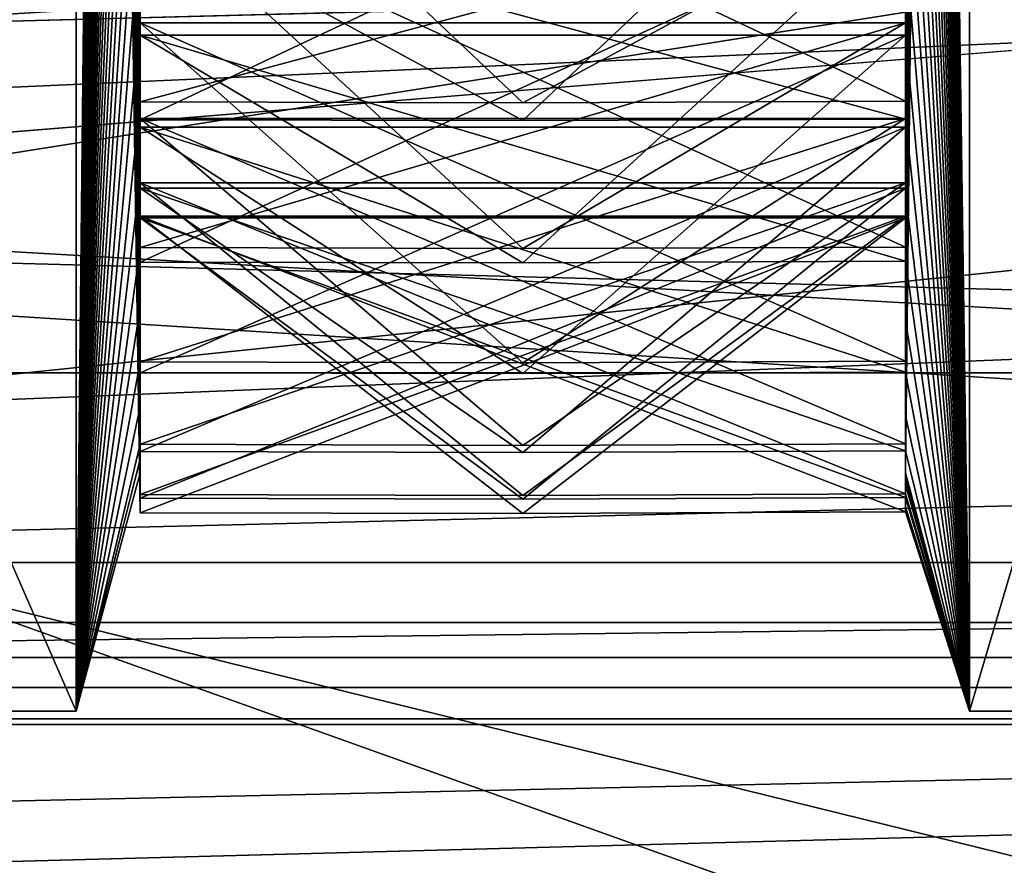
# Model space of a CAD drawing. Header units: millimetres. Extents: x -15 to 196, y -14 to 691.
# Tile 78 of 256: x 11.257 to 12.286, y 6.683 to 7.567. Entities that reach past the tile are written whole.
import ezdxf

# ---------------------------------------------------------------- set-up
doc = ezdxf.new("R2010")
doc.units = ezdxf.units.MM
doc.header["$LTSCALE"] = 41.718519
for name, color, linetype in [('1109', 7, 'CONTINUOUS'), ('1110', 7, 'CONTINUOUS'), ('1118', 7, 'CONTINUOUS'), ('1139', 7, 'CONTINUOUS'), ('1140', 7, 'CONTINUOUS'), ('1168', 7, 'CONTINUOUS'), ('1169', 7, 'CONTINUOUS'), ('1171', 7, 'CONTINUOUS'), ('133', 7, 'CONTINUOUS'), ('159', 7, 'CONTINUOUS'), ('1636', 7, 'CONTINUOUS'), ('1640', 7, 'CONTINUOUS'), ('210', 7, 'CONTINUOUS'), ('2279', 7, 'CONTINUOUS'), ('2280', 7, 'CONTINUOUS'), ('2600', 7, 'CONTINUOUS'), ('2601', 7, 'CONTINUOUS'), ('2602', 7, 'CONTINUOUS'), ('2603', 7, 'CONTINUOUS'), ('2761', 7, 'CONTINUOUS'), ('2762', 7, 'CONTINUOUS'), ('2763', 7, 'CONTINUOUS'), ('2764', 7, 'CONTINUOUS'), ('2765', 7, 'CONTINUOUS'), ('2766', 7, 'CONTINUOUS'), ('2767', 7, 'CONTINUOUS'), ('2768', 7, 'CONTINUOUS'), ('2769', 7, 'CONTINUOUS'), ('2770', 7, 'CONTINUOUS'), ('2771', 7, 'CONTINUOUS'), ('2772', 7, 'CONTINUOUS'), ('2773', 7, 'CONTINUOUS'), ('2774', 7, 'CONTINUOUS'), ('2775', 7, 'CONTINUOUS'), ('2776', 7, 'CONTINUOUS'), ('2777', 7, 'CONTINUOUS'), ('2778', 7, 'CONTINUOUS'), ('2779', 7, 'CONTINUOUS'), ('2780', 7, 'CONTINUOUS'), ('2781', 7, 'CONTINUOUS'), ('2782', 7, 'CONTINUOUS'), ('2783', 7, 'CONTINUOUS'), ('2784', 7, 'CONTINUOUS'), ('2785', 7, 'CONTINUOUS'), ('2786', 7, 'CONTINUOUS'), ('2787', 7, 'CONTINUOUS'), ('2788', 7, 'CONTINUOUS'), ('2789', 7, 'CONTINUOUS'), ('2790', 7, 'CONTINUOUS'), ('2791', 7, 'CONTINUOUS'), ('2792', 7, 'CONTINUOUS'), ('2793', 7, 'CONTINUOUS'), ('2794', 7, 'CONTINUOUS'), ('2942', 7, 'CONTINUOUS'), ('2994', 7, 'CONTINUOUS'), ('2995', 7, 'CONTINUOUS'), ('2996', 7, 'CONTINUOUS'), ('2997', 7, 'CONTINUOUS'), ('2998', 7, 'CONTINUOUS'), ('2999', 7, 'CONTINUOUS'), ('3000', 7, 'CONTINUOUS'), ('3001', 7, 'CONTINUOUS'), ('3002', 7, 'CONTINUOUS'), ('3003', 7, 'CONTINUOUS'), ('3004', 7, 'CONTINUOUS'), ('3005', 7, 'CONTINUOUS'), ('3006', 7, 'CONTINUOUS'), ('621', 7, 'CONTINUOUS'), ('645', 7, 'CONTINUOUS'), ('830', 7, 'CONTINUOUS'), ('836', 7, 'CONTINUOUS'), ('839', 7, 'CONTINUOUS'), ('856', 7, 'CONTINUOUS'), ('964', 7, 'CONTINUOUS'), ('998', 7, 'CONTINUOUS')]:
    doc.layers.add(name, color=color, linetype=linetype)

msp = doc.modelspace()

# ---------------------------------------------------------------- linework, layer by layer
at = {"layer": '1109', "linetype": 'Continuous'}
for points in [[(4.5, 7, -207.5), (4.5, 7, -205.9098), (18, 7, -205.9098), (4.5, 7, -207.5)], [(4.5, 7, -207.5), (18, 7, -205.9098), (18, 7, -207.5), (4.5, 7, -207.5)]]:
    msp.add_3dface(points, dxfattribs=at)
at = {"layer": '1110', "linetype": 'Continuous'}
for points in [[(4.5, 7, -205.9098), (4.5, 6.8363, -205.3615), (18, 7, -205.9098), (4.5, 7, -205.9098)], [(4.5, 6.8363, -205.3615), (18, 6.8363, -205.3615), (18, 7, -205.9098), (4.5, 6.8363, -205.3615)], [(4.5, 6.8363, -205.3615), (4.5, 6.3987, -204.9928), (18, 6.8363, -205.3615), (4.5, 6.8363, -205.3615)], [(4.5, 6.3987, -204.9928), (18, 6.3987, -204.9928), (18, 6.8363, -205.3615), (4.5, 6.3987, -204.9928)]]:
    msp.add_3dface(points, dxfattribs=at)
at = {"layer": '1118', "linetype": 'Continuous'}
for points in [[(4.5, 5.8276, -183.8187), (4.5, 9.6229, -174.656), (18, 9.6229, -174.656), (4.5, 5.8276, -183.8187)], [(4.5, 5.8276, -183.8187), (18, 9.6229, -174.656), (18, 5.8276, -183.8187), (4.5, 5.8276, -183.8187)]]:
    msp.add_3dface(points, dxfattribs=at)
at = {"layer": '1139', "linetype": 'Continuous'}
for points in [[(18, 4.5104, -167.615), (18, 6.8691, -154.2384), (4.5, 4.5104, -167.615), (18, 4.5104, -167.615)], [(4.5, 4.5104, -167.615), (18, 6.8691, -154.2384), (4.5, 6.8691, -154.2384), (4.5, 4.5104, -167.615)]]:
    msp.add_3dface(points, dxfattribs=at)
at = {"layer": '1140', "linetype": 'Continuous'}
for points in [[(18, 7.1981, -153.722), (18, 7.7959, -153.5894), (4.5, 7.1981, -153.722), (18, 7.1981, -153.722)], [(18, 7.7959, -153.5894), (4.5, 7.7959, -153.5894), (4.5, 7.1981, -153.722), (18, 7.7959, -153.5894)], [(18, 6.8691, -154.2384), (18, 7.1981, -153.722), (4.5, 6.8691, -154.2384), (18, 6.8691, -154.2384)], [(18, 7.1981, -153.722), (4.5, 7.1981, -153.722), (4.5, 6.8691, -154.2384), (18, 7.1981, -153.722)]]:
    msp.add_3dface(points, dxfattribs=at)
at = {"layer": '1168', "linetype": 'Continuous'}
for points in [[(4.5, 6.495, -167.8776), (4.5, 7.8991, -159.9144), (18, 7.8991, -159.9144), (4.5, 6.495, -167.8776)], [(4.5, 6.495, -167.8776), (18, 7.8991, -159.9144), (18, 6.495, -167.8776), (4.5, 6.495, -167.8776)]]:
    msp.add_3dface(points, dxfattribs=at)
at = {"layer": '1169', "linetype": 'Continuous'}
for points in [[(18, 6.9004, -168.2088), (4.5, 6.9004, -168.2088), (4.5, 6.6006, -168.162), (18, 6.9004, -168.2088)], [(18, 6.9004, -168.2088), (4.5, 6.6006, -168.162), (18, 6.6006, -168.162), (18, 6.9004, -168.2088)]]:
    msp.add_3dface(points, dxfattribs=at)
at = {"layer": '1171', "linetype": 'Continuous'}
for points in [[(-0.5, 8, -172.35), (-0.5, 6.8308, -171.6748), (18, 8, -172.35), (-0.5, 8, -172.35)], [(18, 8, -172.35), (-0.5, 6.8308, -171.6748), (18, 6.8305, -171.6744), (18, 8, -172.35)], [(-0.5, 6.8305, -170.3256), (-0.5, 8, -169.65), (18, 6.8308, -170.3252), (-0.5, 6.8305, -170.3256)], [(-0.5, 8, -169.65), (18, 8, -169.65), (18, 6.8308, -170.3252), (-0.5, 8, -169.65)], [(-0.5, 6.8308, -171.6748), (-0.5, 6.8305, -170.3256), (18, 6.8305, -171.6744), (-0.5, 6.8308, -171.6748)], [(18, 6.8305, -171.6744), (-0.5, 6.8305, -170.3256), (18, 6.8308, -170.3252), (18, 6.8305, -171.6744)]]:
    msp.add_3dface(points, dxfattribs=at)
at = {"layer": '133', "linetype": 'Continuous'}
for points in [[(23, 10.5355, -26.4645), (-10.5, 10.8854, -26.853), (-10.5, 7, -25), (23, 10.5355, -26.4645)], [(23, 7, -25), (23, 10.5355, -26.4645), (-10.5, 7, -25), (23, 7, -25)], [(23, 4.7919, -25.514), (23, 7, -25), (-10.5, 4.7919, -25.514), (23, 4.7919, -25.514)], [(23, 7, -25), (-10.5, 7, -25), (-10.5, 4.7919, -25.514), (23, 7, -25)]]:
    msp.add_3dface(points, dxfattribs=at)
at = {"layer": '159', "linetype": 'Continuous'}
for points in [[(-10.1921, 16.2828, -210.7513), (18.3006, 16.2828, -210.0052), (-10.1921, -2.5, -210.7513), (-10.1921, 16.2828, -210.7513)], [(18.3006, 16.2828, -210.0052), (18.3006, -2.5, -210.0052), (-10.1921, -2.5, -210.7513), (18.3006, 16.2828, -210.0052)]]:
    msp.add_3dface(points, dxfattribs=at)
at = {"layer": '1636', "linetype": 'Continuous'}
for points in [[(23, 7.8785, -26.871), (23, 7, -26.75), (-10, 7.8785, -26.871), (23, 7.8785, -26.871)], [(-10, 7.8785, -26.871), (23, 7, -26.75), (-10, 7, -26.75), (-10, 7.8785, -26.871)], [(23, 7, -26.75), (23, 6.1213, -26.8711), (-10, 7, -26.75), (23, 7, -26.75)], [(-10, 7, -26.75), (23, 6.1213, -26.8711), (-10, 6.1213, -26.8711), (-10, 7, -26.75)]]:
    msp.add_3dface(points, dxfattribs=at)
at = {"layer": '1640', "linetype": 'Continuous'}
for points in [[(23, 7, -33.25), (23, 7.8787, -33.1289), (-10, 7, -33.25), (23, 7, -33.25)], [(-10, 7, -33.25), (23, 7.8787, -33.1289), (-10, 7.8787, -33.1289), (-10, 7, -33.25)], [(23, 6.1215, -33.129), (23, 7, -33.25), (-10, 6.1215, -33.129), (23, 6.1215, -33.129)], [(-10, 6.1215, -33.129), (23, 7, -33.25), (-10, 7, -33.25), (-10, 6.1215, -33.129)]]:
    msp.add_3dface(points, dxfattribs=at)
at = {"layer": '210', "linetype": 'Continuous'}
for points in [[(14.25, 14, -2.5), (14.25, 5.8649, -5.8717), (-8.5, 14, -2.5), (14.25, 14, -2.5)], [(14.25, 5.8649, -5.8717), (-8.5, 5.8717, -5.8649), (-8.5, 14, -2.5), (14.25, 5.8649, -5.8717)]]:
    msp.add_3dface(points, dxfattribs=at)
at = {"layer": '2279', "color": 2, "linetype": 'Continuous'}
for points in [[(9.284, 6.8446, -63.2039), (9.284, 11.4934, -73.1733), (11.316, 6.8446, -63.2039), (9.284, 6.8446, -63.2039)], [(11.316, 6.8446, -63.2039), (9.284, 11.4934, -73.1733), (11.316, 11.4934, -73.1733), (11.316, 6.8446, -63.2039)]]:
    msp.add_3dface(points, dxfattribs=at)
at = {"layer": '2280', "color": 2, "linetype": 'Continuous'}
for points in [[(9.284, 6.8446, -63.2039), (11.316, 6.8446, -63.2039), (11.316, 13.1539, -54.1933), (9.284, 6.8446, -63.2039)], [(9.284, 6.8446, -63.2039), (11.316, 13.1539, -54.1933), (9.284, 13.1539, -54.1933), (9.284, 6.8446, -63.2039)]]:
    msp.add_3dface(points, dxfattribs=at)
at = {"layer": '2600', "color": 2, "linetype": 'Continuous'}
for points in [[(12.25, 6.8446, -63.2039), (13.4, 10.7321, -55.7362), (12.25, 13.1539, -54.1933), (12.25, 6.8446, -63.2039)], [(13.4, 6.8446, -63.2039), (13.4, 10.7321, -55.7362), (12.25, 6.8446, -63.2039), (13.4, 6.8446, -63.2039)]]:
    msp.add_3dface(points, dxfattribs=at)
at = {"layer": '2601', "color": 2, "linetype": 'Continuous'}
for points in [[(12.25, 6.8446, -63.2039), (12.25, 13.1539, -54.1933), (12.183, 7.0936, -63.2257), (12.25, 6.8446, -63.2039)], [(12.183, 7.0936, -63.2257), (12.25, 13.1539, -54.1933), (12.183, 7.1078, -63.0756), (12.183, 7.0936, -63.2257)], [(12.183, 7.1078, -63.0756), (12.25, 13.1539, -54.1933), (12.183, 7.1241, -62.9258), (12.183, 7.1078, -63.0756)], [(12.183, 7.1241, -62.9258), (12.25, 13.1539, -54.1933), (12.183, 7.1631, -62.6259), (12.183, 7.1241, -62.9258)], [(12.183, 7.1631, -62.6259), (12.25, 13.1539, -54.1933), (12.183, 7.2103, -62.3289), (12.183, 7.1631, -62.6259)], [(12.183, 7.2103, -62.3289), (12.25, 13.1539, -54.1933), (12.183, 7.266, -62.0318), (12.183, 7.2103, -62.3289)], [(12.183, 7.266, -62.0318), (12.25, 13.1539, -54.1933), (12.183, 7.3297, -61.7379), (12.183, 7.266, -62.0318)], [(12.183, 7.3297, -61.7379), (12.25, 13.1539, -54.1933), (12.183, 7.4021, -61.4443), (12.183, 7.3297, -61.7379)], [(12.183, 7.4021, -61.4443), (12.25, 13.1539, -54.1933), (12.183, 7.4822, -61.1545), (12.183, 7.4021, -61.4443)], [(12.183, 7.4822, -61.1545), (12.25, 13.1539, -54.1933), (12.183, 7.5709, -60.8654), (12.183, 7.4822, -61.1545)]]:
    msp.add_3dface(points, dxfattribs=at)
at = {"layer": '2602', "color": 2, "linetype": 'Continuous'}
for points in [[(12.25, 11.4934, -73.1733), (12.25, 6.8446, -63.2039), (12.183, 11.5547, -72.9105), (12.25, 11.4934, -73.1733)], [(12.183, 11.5547, -72.9105), (12.25, 6.8446, -63.2039), (12.183, 11.3112, -72.7313), (12.183, 11.5547, -72.9105)], [(12.183, 11.3112, -72.7313), (12.25, 6.8446, -63.2039), (12.183, 11.0741, -72.5464), (12.183, 11.3112, -72.7313)], [(12.183, 11.0741, -72.5464), (12.25, 6.8446, -63.2039), (12.183, 10.8409, -72.3539), (12.183, 11.0741, -72.5464)], [(12.183, 10.8409, -72.3539), (12.25, 6.8446, -63.2039), (12.183, 10.6146, -72.156), (12.183, 10.8409, -72.3539)], [(12.183, 10.6146, -72.156), (12.25, 6.8446, -63.2039), (12.183, 10.3926, -71.9506), (12.183, 10.6146, -72.156)], [(12.183, 10.3926, -71.9506), (12.25, 6.8446, -63.2039), (12.183, 10.1777, -71.7403), (12.183, 10.3926, -71.9506)], [(12.183, 10.1777, -71.7403), (12.25, 6.8446, -63.2039), (12.183, 9.9676, -71.5229), (12.183, 10.1777, -71.7403)], [(12.183, 9.9676, -71.5229), (12.25, 6.8446, -63.2039), (12.183, 9.7648, -71.3009), (12.183, 9.9676, -71.5229)], [(12.183, 9.7648, -71.3009), (12.25, 6.8446, -63.2039), (12.183, 9.5672, -71.072), (12.183, 9.7648, -71.3009)], [(12.183, 9.5672, -71.072), (12.25, 6.8446, -63.2039), (12.183, 9.3772, -70.839), (12.183, 9.5672, -71.072)], [(12.183, 9.3772, -70.839), (12.25, 6.8446, -63.2039), (12.183, 9.1928, -70.5993), (12.183, 9.3772, -70.839)], [(12.183, 9.1928, -70.5993), (12.25, 6.8446, -63.2039), (12.183, 9.0161, -70.356), (12.183, 9.1928, -70.5993)], [(12.183, 9.0161, -70.356), (12.25, 6.8446, -63.2039), (12.183, 8.8455, -70.1066), (12.183, 9.0161, -70.356)], [(12.183, 8.8455, -70.1066), (12.25, 6.8446, -63.2039), (12.183, 8.6828, -69.8538), (12.183, 8.8455, -70.1066)], [(12.183, 8.6828, -69.8538), (12.25, 6.8446, -63.2039), (12.183, 8.5262, -69.5948), (12.183, 8.6828, -69.8538)], [(12.183, 8.5262, -69.5948), (12.25, 6.8446, -63.2039), (12.183, 8.3779, -69.3333), (12.183, 8.5262, -69.5948)], [(12.183, 8.3779, -69.3333), (12.25, 6.8446, -63.2039), (12.183, 8.2362, -69.0662), (12.183, 8.3779, -69.3333)], [(12.183, 8.2362, -69.0662), (12.25, 6.8446, -63.2039), (12.183, 8.1028, -68.7967), (12.183, 8.2362, -69.0662)], [(12.183, 8.1028, -68.7967), (12.25, 6.8446, -63.2039), (12.183, 7.9763, -68.5221), (12.183, 8.1028, -68.7967)], [(12.183, 7.9763, -68.5221), (12.25, 6.8446, -63.2039), (12.183, 7.8582, -68.2455), (12.183, 7.9763, -68.5221)], [(12.183, 7.8582, -68.2455), (12.25, 6.8446, -63.2039), (12.183, 7.7474, -67.9642), (12.183, 7.8582, -68.2455)], [(12.183, 7.7474, -67.9642), (12.25, 6.8446, -63.2039), (12.183, 7.645, -67.6815), (12.183, 7.7474, -67.9642)], [(12.183, 7.645, -67.6815), (12.25, 6.8446, -63.2039), (12.183, 7.55, -67.3944), (12.183, 7.645, -67.6815)], [(12.183, 7.55, -67.3944), (12.25, 6.8446, -63.2039), (12.183, 7.4636, -67.1064), (12.183, 7.55, -67.3944)], [(12.183, 7.4636, -67.1064), (12.25, 6.8446, -63.2039), (12.183, 7.3849, -66.8145), (12.183, 7.4636, -67.1064)], [(12.183, 7.3849, -66.8145), (12.25, 6.8446, -63.2039), (12.183, 7.3148, -66.5221), (12.183, 7.3849, -66.8145)], [(12.183, 7.3148, -66.5221), (12.25, 6.8446, -63.2039), (12.183, 7.2526, -66.2262), (12.183, 7.3148, -66.5221)], [(12.183, 7.2526, -66.2262), (12.25, 6.8446, -63.2039), (12.183, 7.199, -65.9303), (12.183, 7.2526, -66.2262)], [(12.183, 7.199, -65.9303), (12.25, 6.8446, -63.2039), (12.183, 7.1535, -65.6314), (12.183, 7.199, -65.9303)], [(12.183, 7.1535, -65.6314), (12.25, 6.8446, -63.2039), (12.183, 7.1166, -65.333), (12.183, 7.1535, -65.6314)], [(12.183, 7.1166, -65.333), (12.25, 6.8446, -63.2039), (12.183, 7.0879, -65.032), (12.183, 7.1166, -65.333)], [(12.25, 6.8446, -63.2039), (12.183, 7.0936, -63.2257), (12.183, 7.0816, -63.3752), (12.25, 6.8446, -63.2039)], [(12.183, 7.0879, -65.032), (12.25, 6.8446, -63.2039), (12.183, 7.0678, -64.732), (12.183, 7.0879, -65.032)], [(12.183, 7.0716, -63.5265), (12.25, 6.8446, -63.2039), (12.183, 7.0816, -63.3752), (12.183, 7.0716, -63.5265)], [(12.183, 7.058, -63.8268), (12.25, 6.8446, -63.2039), (12.183, 7.0716, -63.5265), (12.183, 7.058, -63.8268)], [(12.183, 7.0678, -64.732), (12.25, 6.8446, -63.2039), (12.183, 7.056, -64.4298), (12.183, 7.0678, -64.732)], [(12.183, 7.0528, -64.1292), (12.25, 6.8446, -63.2039), (12.183, 7.058, -63.8268), (12.183, 7.0528, -64.1292)], [(12.183, 7.056, -64.4298), (12.25, 6.8446, -63.2039), (12.183, 7.0528, -64.1292), (12.183, 7.056, -64.4298)]]:
    msp.add_3dface(points, dxfattribs=at)
at = {"layer": '2603', "color": 2, "linetype": 'Continuous'}
for points in [[(13.4, 9.3762, -71.2333), (13.4, 6.8446, -63.2039), (12.25, 11.4934, -73.1733), (13.4, 9.3762, -71.2333)], [(13.4, 6.8446, -63.2039), (12.25, 6.8446, -63.2039), (12.25, 11.4934, -73.1733), (13.4, 6.8446, -63.2039)]]:
    msp.add_3dface(points, dxfattribs=at)
at = {"layer": '2761', "color": 21, "linetype": 'Continuous', "true_color": 0xf0a06e}
msp.add_3dface([(12.183, 7.4822, -61.1545), (12.183, 7.5709, -60.8654), (12.183, 7.8602, -60.9595), (12.183, 7.4822, -61.1545)], dxfattribs=at)
at = {"layer": '2762', "color": 21, "linetype": 'Continuous', "true_color": 0xf0a06e}
for points in [[(12.183, 7.4822, -61.1545), (12.183, 7.8602, -60.9595), (11.383, 7.8602, -60.9595), (12.183, 7.4822, -61.1545)], [(12.183, 7.4822, -61.1545), (11.383, 7.8602, -60.9595), (11.783, 7.4806, -61.1539), (12.183, 7.4822, -61.1545)], [(11.783, 7.4806, -61.1539), (11.383, 7.8602, -60.9595), (11.383, 7.4817, -61.1535), (11.783, 7.4806, -61.1539)]]:
    msp.add_3dface(points, dxfattribs=at)
at = {"layer": '2763', "color": 21, "linetype": 'Continuous', "true_color": 0xf0a06e}
for points in [[(11.783, 7.4806, -61.1539), (11.383, 7.4817, -61.1535), (12.183, 7.6962, -61.522), (11.783, 7.4806, -61.1539)], [(12.183, 7.6962, -61.522), (11.383, 7.4817, -61.1535), (11.383, 7.6962, -61.522), (12.183, 7.6962, -61.522)], [(12.183, 7.4822, -61.1545), (11.783, 7.4806, -61.1539), (12.183, 7.6962, -61.522), (12.183, 7.4822, -61.1545)]]:
    msp.add_3dface(points, dxfattribs=at)
at = {"layer": '2764', "color": 21, "linetype": 'Continuous', "true_color": 0xf0a06e}
for points in [[(12.183, 7.3297, -61.7379), (12.183, 7.4021, -61.4443), (12.183, 7.6962, -61.522), (12.183, 7.3297, -61.7379)], [(12.183, 7.4021, -61.4443), (12.183, 7.4822, -61.1545), (12.183, 7.6962, -61.522), (12.183, 7.4021, -61.4443)]]:
    msp.add_3dface(points, dxfattribs=at)
at = {"layer": '2765', "color": 21, "linetype": 'Continuous', "true_color": 0xf0a06e}
for points in [[(12.183, 7.3297, -61.7379), (12.183, 7.6962, -61.522), (11.383, 7.6962, -61.522), (12.183, 7.3297, -61.7379)], [(12.183, 7.3297, -61.7379), (11.383, 7.6962, -61.522), (11.783, 7.3281, -61.7376), (12.183, 7.3297, -61.7379)], [(11.783, 7.3281, -61.7376), (11.383, 7.6962, -61.522), (11.383, 7.3292, -61.737), (11.783, 7.3281, -61.7376)]]:
    msp.add_3dface(points, dxfattribs=at)
at = {"layer": '2766', "color": 21, "linetype": 'Continuous', "true_color": 0xf0a06e}
for points in [[(11.783, 7.3281, -61.7376), (11.383, 7.3292, -61.737), (12.183, 7.564, -62.0929), (11.783, 7.3281, -61.7376)], [(12.183, 7.564, -62.0929), (11.383, 7.3292, -61.737), (11.383, 7.564, -62.0929), (12.183, 7.564, -62.0929)], [(12.183, 7.3297, -61.7379), (11.783, 7.3281, -61.7376), (12.183, 7.564, -62.0929), (12.183, 7.3297, -61.7379)]]:
    msp.add_3dface(points, dxfattribs=at)
at = {"layer": '2767', "color": 21, "linetype": 'Continuous', "true_color": 0xf0a06e}
for points in [[(12.183, 7.2103, -62.3289), (12.183, 7.266, -62.0318), (12.183, 7.564, -62.0929), (12.183, 7.2103, -62.3289)], [(12.183, 7.266, -62.0318), (12.183, 7.3297, -61.7379), (12.183, 7.564, -62.0929), (12.183, 7.266, -62.0318)]]:
    msp.add_3dface(points, dxfattribs=at)
at = {"layer": '2768', "color": 21, "linetype": 'Continuous', "true_color": 0xf0a06e}
for points in [[(12.183, 7.2103, -62.3289), (12.183, 7.564, -62.0929), (11.383, 7.564, -62.0929), (12.183, 7.2103, -62.3289)], [(12.183, 7.2103, -62.3289), (11.383, 7.564, -62.0929), (11.783, 7.2086, -62.3286), (12.183, 7.2103, -62.3289)], [(11.783, 7.2086, -62.3286), (11.383, 7.564, -62.0929), (11.383, 7.2097, -62.328), (11.783, 7.2086, -62.3286)]]:
    msp.add_3dface(points, dxfattribs=at)
at = {"layer": '2769', "color": 21, "linetype": 'Continuous', "true_color": 0xf0a06e}
for points in [[(11.783, 7.2086, -62.3286), (11.383, 7.2097, -62.328), (12.183, 7.4641, -62.6702), (11.783, 7.2086, -62.3286)], [(12.183, 7.4641, -62.6702), (11.383, 7.2097, -62.328), (11.383, 7.4641, -62.6702), (12.183, 7.4641, -62.6702)], [(12.183, 7.2103, -62.3289), (11.783, 7.2086, -62.3286), (12.183, 7.4641, -62.6702), (12.183, 7.2103, -62.3289)]]:
    msp.add_3dface(points, dxfattribs=at)
at = {"layer": '2770', "color": 21, "linetype": 'Continuous', "true_color": 0xf0a06e}
for points in [[(12.183, 7.1241, -62.9258), (12.183, 7.1631, -62.6259), (12.183, 7.4641, -62.6702), (12.183, 7.1241, -62.9258)], [(12.183, 7.1631, -62.6259), (12.183, 7.2103, -62.3289), (12.183, 7.4641, -62.6702), (12.183, 7.1631, -62.6259)]]:
    msp.add_3dface(points, dxfattribs=at)
at = {"layer": '2771', "color": 21, "linetype": 'Continuous', "true_color": 0xf0a06e}
for points in [[(12.183, 7.1241, -62.9258), (12.183, 7.4641, -62.6702), (11.383, 7.4641, -62.6702), (12.183, 7.1241, -62.9258)], [(12.183, 7.1241, -62.9258), (11.383, 7.4641, -62.6702), (11.783, 7.1224, -62.9256), (12.183, 7.1241, -62.9258)], [(11.783, 7.1224, -62.9256), (11.383, 7.4641, -62.6702), (11.383, 7.1235, -62.9249), (11.783, 7.1224, -62.9256)]]:
    msp.add_3dface(points, dxfattribs=at)
at = {"layer": '2772', "color": 21, "linetype": 'Continuous', "true_color": 0xf0a06e}
for points in [[(11.783, 7.1224, -62.9256), (11.383, 7.1235, -62.9249), (12.183, 7.3967, -63.2522), (11.783, 7.1224, -62.9256)], [(12.183, 7.3967, -63.2522), (11.383, 7.1235, -62.9249), (11.383, 7.3967, -63.2522), (12.183, 7.3967, -63.2522)], [(12.183, 7.1241, -62.9258), (11.783, 7.1224, -62.9256), (12.183, 7.3967, -63.2522), (12.183, 7.1241, -62.9258)]]:
    msp.add_3dface(points, dxfattribs=at)
at = {"layer": '2773', "color": 21, "linetype": 'Continuous', "true_color": 0xf0a06e}
for points in [[(12.183, 7.0936, -63.2257), (12.183, 7.1078, -63.0756), (12.183, 7.3967, -63.2522), (12.183, 7.0936, -63.2257)], [(12.183, 7.0716, -63.5265), (12.183, 7.0936, -63.2257), (12.183, 7.3967, -63.2522), (12.183, 7.0716, -63.5265)], [(12.183, 7.1078, -63.0756), (12.183, 7.1241, -62.9258), (12.183, 7.3967, -63.2522), (12.183, 7.1078, -63.0756)], [(12.183, 7.0936, -63.2257), (12.183, 7.0716, -63.5265), (12.183, 7.0816, -63.3752), (12.183, 7.0936, -63.2257)]]:
    msp.add_3dface(points, dxfattribs=at)
at = {"layer": '2774', "color": 21, "linetype": 'Continuous', "true_color": 0xf0a06e}
for points in [[(12.183, 7.0716, -63.5265), (12.183, 7.3967, -63.2522), (11.383, 7.3967, -63.2522), (12.183, 7.0716, -63.5265)], [(12.183, 7.0716, -63.5265), (11.383, 7.3967, -63.2522), (11.783, 7.0699, -63.5263), (12.183, 7.0716, -63.5265)], [(11.783, 7.0699, -63.5263), (11.383, 7.3967, -63.2522), (11.383, 7.0709, -63.5256), (11.783, 7.0699, -63.5263)]]:
    msp.add_3dface(points, dxfattribs=at)
at = {"layer": '2775', "color": 21, "linetype": 'Continuous', "true_color": 0xf0a06e}
for points in [[(11.783, 7.0699, -63.5263), (11.383, 7.0709, -63.5256), (12.183, 7.362, -63.8371), (11.783, 7.0699, -63.5263)], [(12.183, 7.362, -63.8371), (11.383, 7.0709, -63.5256), (11.383, 7.362, -63.8371), (12.183, 7.362, -63.8371)], [(12.183, 7.0716, -63.5265), (11.783, 7.0699, -63.5263), (12.183, 7.362, -63.8371), (12.183, 7.0716, -63.5265)]]:
    msp.add_3dface(points, dxfattribs=at)
at = {"layer": '2776', "color": 21, "linetype": 'Continuous', "true_color": 0xf0a06e}
for points in [[(12.183, 7.0528, -64.1292), (12.183, 7.058, -63.8268), (12.183, 7.362, -63.8371), (12.183, 7.0528, -64.1292)], [(12.183, 7.058, -63.8268), (12.183, 7.0716, -63.5265), (12.183, 7.362, -63.8371), (12.183, 7.058, -63.8268)]]:
    msp.add_3dface(points, dxfattribs=at)
at = {"layer": '2777', "color": 21, "linetype": 'Continuous', "true_color": 0xf0a06e}
for points in [[(12.183, 7.0528, -64.1292), (12.183, 7.362, -63.8371), (11.383, 7.362, -63.8371), (12.183, 7.0528, -64.1292)], [(12.183, 7.0528, -64.1292), (11.383, 7.362, -63.8371), (11.783, 7.0511, -64.1292), (12.183, 7.0528, -64.1292)], [(11.783, 7.0511, -64.1292), (11.383, 7.362, -63.8371), (11.383, 7.052, -64.1284), (11.783, 7.0511, -64.1292)]]:
    msp.add_3dface(points, dxfattribs=at)
at = {"layer": '2778', "color": 21, "linetype": 'Continuous', "true_color": 0xf0a06e}
for points in [[(11.783, 7.0511, -64.1292), (11.383, 7.052, -64.1284), (12.183, 7.3602, -64.4231), (11.783, 7.0511, -64.1292)], [(12.183, 7.3602, -64.4231), (11.383, 7.052, -64.1284), (11.383, 7.3602, -64.4231), (12.183, 7.3602, -64.4231)], [(12.183, 7.0528, -64.1292), (11.783, 7.0511, -64.1292), (12.183, 7.3602, -64.4231), (12.183, 7.0528, -64.1292)]]:
    msp.add_3dface(points, dxfattribs=at)
at = {"layer": '2779', "color": 21, "linetype": 'Continuous', "true_color": 0xf0a06e}
for points in [[(12.183, 7.0678, -64.732), (12.183, 7.056, -64.4298), (12.183, 7.3602, -64.4231), (12.183, 7.0678, -64.732)], [(12.183, 7.056, -64.4298), (12.183, 7.0528, -64.1292), (12.183, 7.3602, -64.4231), (12.183, 7.056, -64.4298)]]:
    msp.add_3dface(points, dxfattribs=at)
at = {"layer": '2780', "color": 21, "linetype": 'Continuous', "true_color": 0xf0a06e}
for points in [[(12.183, 7.0678, -64.732), (12.183, 7.3602, -64.4231), (11.383, 7.3602, -64.4231), (12.183, 7.0678, -64.732)], [(12.183, 7.0678, -64.732), (11.383, 7.3602, -64.4231), (11.783, 7.0661, -64.732), (12.183, 7.0678, -64.732)], [(11.783, 7.0661, -64.732), (11.383, 7.3602, -64.4231), (11.383, 7.067, -64.7312), (11.783, 7.0661, -64.732)]]:
    msp.add_3dface(points, dxfattribs=at)
at = {"layer": '2781', "color": 21, "linetype": 'Continuous', "true_color": 0xf0a06e}
for points in [[(11.783, 7.0661, -64.732), (11.383, 7.067, -64.7312), (12.183, 7.3912, -65.0082), (11.783, 7.0661, -64.732)], [(12.183, 7.3912, -65.0082), (11.383, 7.067, -64.7312), (11.383, 7.3912, -65.0082), (12.183, 7.3912, -65.0082)], [(12.183, 7.0678, -64.732), (11.783, 7.0661, -64.732), (12.183, 7.3912, -65.0082), (12.183, 7.0678, -64.732)]]:
    msp.add_3dface(points, dxfattribs=at)
at = {"layer": '2782', "color": 21, "linetype": 'Continuous', "true_color": 0xf0a06e}
for points in [[(12.183, 7.1166, -65.333), (12.183, 7.0879, -65.032), (12.183, 7.3912, -65.0082), (12.183, 7.1166, -65.333)], [(12.183, 7.0879, -65.032), (12.183, 7.0678, -64.732), (12.183, 7.3912, -65.0082), (12.183, 7.0879, -65.032)]]:
    msp.add_3dface(points, dxfattribs=at)
at = {"layer": '2783', "color": 21, "linetype": 'Continuous', "true_color": 0xf0a06e}
for points in [[(12.183, 7.1166, -65.333), (12.183, 7.3912, -65.0082), (11.383, 7.3912, -65.0082), (12.183, 7.1166, -65.333)], [(12.183, 7.1166, -65.333), (11.383, 7.3912, -65.0082), (11.783, 7.115, -65.3332), (12.183, 7.1166, -65.333)], [(11.783, 7.115, -65.3332), (11.383, 7.3912, -65.0082), (11.383, 7.1158, -65.3323), (11.783, 7.115, -65.3332)]]:
    msp.add_3dface(points, dxfattribs=at)
at = {"layer": '2784', "color": 21, "linetype": 'Continuous', "true_color": 0xf0a06e}
for points in [[(11.783, 7.115, -65.3332), (11.383, 7.1158, -65.3323), (12.183, 7.455, -65.5906), (11.783, 7.115, -65.3332)], [(12.183, 7.455, -65.5906), (11.383, 7.1158, -65.3323), (11.383, 7.455, -65.5906), (12.183, 7.455, -65.5906)], [(12.183, 7.1166, -65.333), (11.783, 7.115, -65.3332), (12.183, 7.455, -65.5906), (12.183, 7.1166, -65.333)]]:
    msp.add_3dface(points, dxfattribs=at)
at = {"layer": '2785', "color": 21, "linetype": 'Continuous', "true_color": 0xf0a06e}
for points in [[(12.183, 7.199, -65.9303), (12.183, 7.1535, -65.6314), (12.183, 7.455, -65.5906), (12.183, 7.199, -65.9303)], [(12.183, 7.1535, -65.6314), (12.183, 7.1166, -65.333), (12.183, 7.455, -65.5906), (12.183, 7.1535, -65.6314)]]:
    msp.add_3dface(points, dxfattribs=at)
at = {"layer": '2786', "color": 21, "linetype": 'Continuous', "true_color": 0xf0a06e}
for points in [[(12.183, 7.199, -65.9303), (12.183, 7.455, -65.5906), (11.383, 7.455, -65.5906), (12.183, 7.199, -65.9303)], [(12.183, 7.199, -65.9303), (11.383, 7.455, -65.5906), (11.783, 7.1974, -65.9305), (12.183, 7.199, -65.9303)], [(11.783, 7.1974, -65.9305), (11.383, 7.455, -65.5906), (11.383, 7.1982, -65.9296), (11.783, 7.1974, -65.9305)]]:
    msp.add_3dface(points, dxfattribs=at)
at = {"layer": '2787', "color": 21, "linetype": 'Continuous', "true_color": 0xf0a06e}
for points in [[(11.783, 7.1974, -65.9305), (11.383, 7.1982, -65.9296), (12.183, 7.5513, -66.1686), (11.783, 7.1974, -65.9305)], [(12.183, 7.5513, -66.1686), (11.383, 7.1982, -65.9296), (11.383, 7.5513, -66.1686), (12.183, 7.5513, -66.1686)], [(12.183, 7.199, -65.9303), (11.783, 7.1974, -65.9305), (12.183, 7.5513, -66.1686), (12.183, 7.199, -65.9303)]]:
    msp.add_3dface(points, dxfattribs=at)
at = {"layer": '2788', "color": 21, "linetype": 'Continuous', "true_color": 0xf0a06e}
for points in [[(12.183, 7.3148, -66.5221), (12.183, 7.2526, -66.2262), (12.183, 7.5513, -66.1686), (12.183, 7.3148, -66.5221)], [(12.183, 7.2526, -66.2262), (12.183, 7.199, -65.9303), (12.183, 7.5513, -66.1686), (12.183, 7.2526, -66.2262)]]:
    msp.add_3dface(points, dxfattribs=at)
at = {"layer": '2789', "color": 21, "linetype": 'Continuous', "true_color": 0xf0a06e}
for points in [[(12.183, 7.3148, -66.5221), (12.183, 7.5513, -66.1686), (11.383, 7.5513, -66.1686), (12.183, 7.3148, -66.5221)], [(12.183, 7.3148, -66.5221), (11.383, 7.5513, -66.1686), (11.783, 7.3132, -66.5225), (12.183, 7.3148, -66.5221)], [(11.783, 7.3132, -66.5225), (11.383, 7.5513, -66.1686), (11.383, 7.3139, -66.5215), (11.783, 7.3132, -66.5225)]]:
    msp.add_3dface(points, dxfattribs=at)
at = {"layer": '2790', "color": 21, "linetype": 'Continuous', "true_color": 0xf0a06e}
for points in [[(11.783, 7.3132, -66.5225), (11.383, 7.3139, -66.5215), (12.183, 7.6799, -66.7402), (11.783, 7.3132, -66.5225)], [(12.183, 7.6799, -66.7402), (11.383, 7.3139, -66.5215), (11.383, 7.6799, -66.7402), (12.183, 7.6799, -66.7402)], [(12.183, 7.3148, -66.5221), (11.783, 7.3132, -66.5225), (12.183, 7.6799, -66.7402), (12.183, 7.3148, -66.5221)]]:
    msp.add_3dface(points, dxfattribs=at)
at = {"layer": '2791', "color": 21, "linetype": 'Continuous', "true_color": 0xf0a06e}
for points in [[(12.183, 7.4636, -67.1064), (12.183, 7.3849, -66.8145), (12.183, 7.6799, -66.7402), (12.183, 7.4636, -67.1064)], [(12.183, 7.3849, -66.8145), (12.183, 7.3148, -66.5221), (12.183, 7.6799, -66.7402), (12.183, 7.3849, -66.8145)]]:
    msp.add_3dface(points, dxfattribs=at)
at = {"layer": '2792', "color": 21, "linetype": 'Continuous', "true_color": 0xf0a06e}
for points in [[(12.183, 7.4636, -67.1064), (12.183, 7.6799, -66.7402), (11.383, 7.6799, -66.7402), (12.183, 7.4636, -67.1064)], [(12.183, 7.4636, -67.1064), (11.383, 7.6799, -66.7402), (11.783, 7.462, -67.1068), (12.183, 7.4636, -67.1064)], [(11.783, 7.462, -67.1068), (11.383, 7.6799, -66.7402), (11.383, 7.4627, -67.1059), (11.783, 7.462, -67.1068)]]:
    msp.add_3dface(points, dxfattribs=at)
at = {"layer": '2793', "color": 21, "linetype": 'Continuous', "true_color": 0xf0a06e}
for points in [[(11.783, 7.462, -67.1068), (11.383, 7.4627, -67.1059), (12.183, 7.8404, -67.3038), (11.783, 7.462, -67.1068)], [(12.183, 7.8404, -67.3038), (11.383, 7.4627, -67.1059), (11.383, 7.8404, -67.3038), (12.183, 7.8404, -67.3038)], [(12.183, 7.4636, -67.1064), (11.783, 7.462, -67.1068), (12.183, 7.8404, -67.3038), (12.183, 7.4636, -67.1064)]]:
    msp.add_3dface(points, dxfattribs=at)
at = {"layer": '2794', "color": 21, "linetype": 'Continuous', "true_color": 0xf0a06e}
for points in [[(12.183, 7.645, -67.6815), (12.183, 7.55, -67.3944), (12.183, 7.8404, -67.3038), (12.183, 7.645, -67.6815)], [(12.183, 7.55, -67.3944), (12.183, 7.4636, -67.1064), (12.183, 7.8404, -67.3038), (12.183, 7.55, -67.3944)]]:
    msp.add_3dface(points, dxfattribs=at)
at = {"layer": '2942', "color": 2, "linetype": 'Continuous'}
for points in [[(11.316, 13.1539, -54.1933), (11.316, 6.8446, -63.2039), (11.383, 13.1691, -54.4617), (11.316, 13.1539, -54.1933)], [(11.383, 13.1691, -54.4617), (11.316, 6.8446, -63.2039), (11.383, 12.8992, -54.5961), (11.383, 13.1691, -54.4617)], [(11.316, 6.8446, -63.2039), (11.383, 12.6324, -54.7368), (11.383, 12.8992, -54.5961), (11.316, 6.8446, -63.2039)], [(11.383, 12.6324, -54.7368), (11.316, 6.8446, -63.2039), (11.383, 12.3705, -54.8861), (11.383, 12.6324, -54.7368)], [(11.316, 6.8446, -63.2039), (11.383, 12.1121, -55.0415), (11.383, 12.3705, -54.8861), (11.316, 6.8446, -63.2039)], [(11.383, 12.1121, -55.0415), (11.316, 6.8446, -63.2039), (11.383, 11.8589, -55.2053), (11.383, 12.1121, -55.0415)], [(11.316, 6.8446, -63.2039), (11.383, 11.6096, -55.375), (11.383, 11.8589, -55.2053), (11.316, 6.8446, -63.2039)], [(11.383, 11.6096, -55.375), (11.316, 6.8446, -63.2039), (11.383, 11.366, -55.5527), (11.383, 11.6096, -55.375)], [(11.316, 6.8446, -63.2039), (11.383, 11.1266, -55.736), (11.383, 11.366, -55.5527), (11.316, 6.8446, -63.2039)], [(11.383, 11.1266, -55.736), (11.316, 6.8446, -63.2039), (11.383, 10.8934, -55.9271), (11.383, 11.1266, -55.736)], [(11.316, 6.8446, -63.2039), (11.383, 10.6646, -56.1236), (11.383, 10.8934, -55.9271), (11.316, 6.8446, -63.2039)], [(11.383, 10.6646, -56.1236), (11.316, 6.8446, -63.2039), (11.383, 10.4425, -56.3275), (11.383, 10.6646, -56.1236)], [(11.316, 6.8446, -63.2039), (11.383, 10.2251, -56.5365), (11.383, 10.4425, -56.3275), (11.316, 6.8446, -63.2039)], [(11.383, 10.2251, -56.5365), (11.316, 6.8446, -63.2039), (11.383, 10.0147, -56.7525), (11.383, 10.2251, -56.5365)], [(11.316, 6.8446, -63.2039), (11.383, 9.8096, -56.9734), (11.383, 10.0147, -56.7525), (11.316, 6.8446, -63.2039)], [(11.383, 9.8096, -56.9734), (11.316, 6.8446, -63.2039), (11.383, 9.6116, -57.2007), (11.383, 9.8096, -56.9734)], [(11.316, 6.8446, -63.2039), (11.383, 9.4189, -57.4329), (11.383, 9.6116, -57.2007), (11.316, 6.8446, -63.2039)], [(11.383, 9.4189, -57.4329), (11.316, 6.8446, -63.2039), (11.383, 9.2341, -57.6711), (11.383, 9.4189, -57.4329)], [(11.316, 6.8446, -63.2039), (11.383, 9.0547, -57.9136), (11.383, 9.2341, -57.6711), (11.316, 6.8446, -63.2039)], [(11.383, 9.0547, -57.9136), (11.316, 6.8446, -63.2039), (11.383, 8.8836, -58.1617), (11.383, 9.0547, -57.9136)], [(11.316, 6.8446, -63.2039), (11.383, 8.7181, -58.4139), (11.383, 8.8836, -58.1617), (11.316, 6.8446, -63.2039)], [(11.383, 8.7181, -58.4139), (11.316, 6.8446, -63.2039), (11.383, 8.5611, -58.6713), (11.383, 8.7181, -58.4139)], [(11.316, 6.8446, -63.2039), (11.383, 8.4101, -58.9323), (11.383, 8.5611, -58.6713), (11.316, 6.8446, -63.2039)], [(11.383, 8.4101, -58.9323), (11.316, 6.8446, -63.2039), (11.383, 8.2677, -59.1981), (11.383, 8.4101, -58.9323)], [(11.316, 6.8446, -63.2039), (11.383, 8.1316, -59.4672), (11.383, 8.2677, -59.1981), (11.316, 6.8446, -63.2039)], [(11.383, 8.1316, -59.4672), (11.316, 6.8446, -63.2039), (11.383, 8.0044, -59.7405), (11.383, 8.1316, -59.4672)], [(11.316, 6.8446, -63.2039), (11.383, 7.8835, -60.0169), (11.383, 8.0044, -59.7405), (11.316, 6.8446, -63.2039)], [(11.383, 7.8835, -60.0169), (11.316, 6.8446, -63.2039), (11.383, 7.7718, -60.2969), (11.383, 7.8835, -60.0169)], [(11.316, 6.8446, -63.2039), (11.383, 7.6667, -60.5795), (11.383, 7.7718, -60.2969), (11.316, 6.8446, -63.2039)], [(11.383, 7.6667, -60.5795), (11.316, 6.8446, -63.2039), (11.383, 7.5709, -60.8654), (11.383, 7.6667, -60.5795)], [(11.316, 6.8446, -63.2039), (11.383, 7.4817, -61.1535), (11.383, 7.5709, -60.8654), (11.316, 6.8446, -63.2039)], [(11.383, 7.4817, -61.1535), (11.316, 6.8446, -63.2039), (11.383, 7.4021, -61.4443), (11.383, 7.4817, -61.1535)], [(11.316, 6.8446, -63.2039), (11.383, 7.3292, -61.737), (11.383, 7.4021, -61.4443), (11.316, 6.8446, -63.2039)], [(11.383, 7.3292, -61.737), (11.316, 6.8446, -63.2039), (11.383, 7.266, -62.0318), (11.383, 7.3292, -61.737)], [(11.316, 6.8446, -63.2039), (11.383, 7.2097, -62.328), (11.383, 7.266, -62.0318), (11.316, 6.8446, -63.2039)], [(11.383, 7.2097, -62.328), (11.316, 6.8446, -63.2039), (11.383, 7.1631, -62.6259), (11.383, 7.2097, -62.328)], [(11.316, 6.8446, -63.2039), (11.383, 7.1235, -62.9249), (11.383, 7.1631, -62.6259), (11.316, 6.8446, -63.2039)], [(11.383, 7.1235, -62.9249), (11.316, 6.8446, -63.2039), (11.383, 7.1078, -63.0756), (11.383, 7.1235, -62.9249)], [(11.383, 7.1078, -63.0756), (11.316, 6.8446, -63.2039), (11.383, 7.0936, -63.2257), (11.383, 7.1078, -63.0756)]]:
    msp.add_3dface(points, dxfattribs=at)
at = {"layer": '2994', "color": 21, "linetype": 'Continuous', "true_color": 0xf0a06e}
msp.add_3dface([(11.383, 7.4817, -61.1535), (11.383, 7.8602, -60.9595), (11.383, 7.5709, -60.8654), (11.383, 7.4817, -61.1535)], dxfattribs=at)
at = {"layer": '2995', "color": 21, "linetype": 'Continuous', "true_color": 0xf0a06e}
for points in [[(11.383, 7.6962, -61.522), (11.383, 7.4817, -61.1535), (11.383, 7.4021, -61.4443), (11.383, 7.6962, -61.522)], [(11.383, 7.3292, -61.737), (11.383, 7.6962, -61.522), (11.383, 7.4021, -61.4443), (11.383, 7.3292, -61.737)]]:
    msp.add_3dface(points, dxfattribs=at)
at = {"layer": '2996', "color": 21, "linetype": 'Continuous', "true_color": 0xf0a06e}
for points in [[(11.383, 7.564, -62.0929), (11.383, 7.3292, -61.737), (11.383, 7.266, -62.0318), (11.383, 7.564, -62.0929)], [(11.383, 7.2097, -62.328), (11.383, 7.564, -62.0929), (11.383, 7.266, -62.0318), (11.383, 7.2097, -62.328)]]:
    msp.add_3dface(points, dxfattribs=at)
at = {"layer": '2997', "color": 21, "linetype": 'Continuous', "true_color": 0xf0a06e}
for points in [[(11.383, 7.4641, -62.6702), (11.383, 7.2097, -62.328), (11.383, 7.1631, -62.6259), (11.383, 7.4641, -62.6702)], [(11.383, 7.1235, -62.9249), (11.383, 7.4641, -62.6702), (11.383, 7.1631, -62.6259), (11.383, 7.1235, -62.9249)]]:
    msp.add_3dface(points, dxfattribs=at)
at = {"layer": '2998', "color": 21, "linetype": 'Continuous', "true_color": 0xf0a06e}
for points in [[(11.383, 7.3967, -63.2522), (11.383, 7.1235, -62.9249), (11.383, 7.0936, -63.2257), (11.383, 7.3967, -63.2522)], [(11.383, 7.0709, -63.5256), (11.383, 7.3967, -63.2522), (11.383, 7.0816, -63.3752), (11.383, 7.0709, -63.5256)], [(11.383, 7.3967, -63.2522), (11.383, 7.0936, -63.2257), (11.383, 7.0816, -63.3752), (11.383, 7.3967, -63.2522)], [(11.383, 7.1235, -62.9249), (11.383, 7.1078, -63.0756), (11.383, 7.0936, -63.2257), (11.383, 7.1235, -62.9249)]]:
    msp.add_3dface(points, dxfattribs=at)
at = {"layer": '2999', "color": 2, "linetype": 'Continuous'}
for points in [[(11.316, 6.8446, -63.2039), (11.316, 11.4934, -73.1733), (11.383, 7.0936, -63.2257), (11.316, 6.8446, -63.2039)], [(11.316, 11.4934, -73.1733), (11.383, 7.0709, -63.5256), (11.383, 7.0816, -63.3752), (11.316, 11.4934, -73.1733)], [(11.383, 7.0709, -63.5256), (11.316, 11.4934, -73.1733), (11.383, 7.058, -63.8268), (11.383, 7.0709, -63.5256)], [(11.316, 11.4934, -73.1733), (11.383, 7.052, -64.1284), (11.383, 7.058, -63.8268), (11.316, 11.4934, -73.1733)], [(11.383, 7.052, -64.1284), (11.316, 11.4934, -73.1733), (11.383, 7.056, -64.4298), (11.383, 7.052, -64.1284)], [(11.316, 11.4934, -73.1733), (11.383, 7.067, -64.7312), (11.383, 7.056, -64.4298), (11.316, 11.4934, -73.1733)], [(11.383, 7.067, -64.7312), (11.316, 11.4934, -73.1733), (11.383, 7.0879, -65.032), (11.383, 7.067, -64.7312)], [(11.316, 11.4934, -73.1733), (11.383, 7.1158, -65.3323), (11.383, 7.0879, -65.032), (11.316, 11.4934, -73.1733)], [(11.383, 7.1158, -65.3323), (11.316, 11.4934, -73.1733), (11.383, 7.1535, -65.6314), (11.383, 7.1158, -65.3323)], [(11.316, 11.4934, -73.1733), (11.383, 7.1982, -65.9296), (11.383, 7.1535, -65.6314), (11.316, 11.4934, -73.1733)], [(11.383, 7.1982, -65.9296), (11.316, 11.4934, -73.1733), (11.383, 7.2526, -66.2262), (11.383, 7.1982, -65.9296)], [(11.316, 11.4934, -73.1733), (11.383, 7.3139, -66.5215), (11.383, 7.2526, -66.2262), (11.316, 11.4934, -73.1733)], [(11.383, 7.3139, -66.5215), (11.316, 11.4934, -73.1733), (11.383, 7.3849, -66.8145), (11.383, 7.3139, -66.5215)], [(11.316, 11.4934, -73.1733), (11.383, 7.4627, -67.1059), (11.383, 7.3849, -66.8145), (11.316, 11.4934, -73.1733)], [(11.383, 7.4627, -67.1059), (11.316, 11.4934, -73.1733), (11.383, 7.55, -67.3944), (11.383, 7.4627, -67.1059)], [(11.316, 11.4934, -73.1733), (11.383, 7.644, -67.681), (11.383, 7.55, -67.3944), (11.316, 11.4934, -73.1733)], [(11.383, 7.0936, -63.2257), (11.316, 11.4934, -73.1733), (11.383, 7.0816, -63.3752), (11.383, 7.0936, -63.2257)]]:
    msp.add_3dface(points, dxfattribs=at)
at = {"layer": '3000', "color": 21, "linetype": 'Continuous', "true_color": 0xf0a06e}
for points in [[(11.383, 7.362, -63.8371), (11.383, 7.0709, -63.5256), (11.383, 7.058, -63.8268), (11.383, 7.362, -63.8371)], [(11.383, 7.052, -64.1284), (11.383, 7.362, -63.8371), (11.383, 7.058, -63.8268), (11.383, 7.052, -64.1284)]]:
    msp.add_3dface(points, dxfattribs=at)
at = {"layer": '3001', "color": 21, "linetype": 'Continuous', "true_color": 0xf0a06e}
for points in [[(11.383, 7.3602, -64.4231), (11.383, 7.052, -64.1284), (11.383, 7.056, -64.4298), (11.383, 7.3602, -64.4231)], [(11.383, 7.067, -64.7312), (11.383, 7.3602, -64.4231), (11.383, 7.056, -64.4298), (11.383, 7.067, -64.7312)]]:
    msp.add_3dface(points, dxfattribs=at)
at = {"layer": '3002', "color": 21, "linetype": 'Continuous', "true_color": 0xf0a06e}
for points in [[(11.383, 7.3912, -65.0082), (11.383, 7.067, -64.7312), (11.383, 7.0879, -65.032), (11.383, 7.3912, -65.0082)], [(11.383, 7.1158, -65.3323), (11.383, 7.3912, -65.0082), (11.383, 7.0879, -65.032), (11.383, 7.1158, -65.3323)]]:
    msp.add_3dface(points, dxfattribs=at)
at = {"layer": '3003', "color": 21, "linetype": 'Continuous', "true_color": 0xf0a06e}
for points in [[(11.383, 7.455, -65.5906), (11.383, 7.1158, -65.3323), (11.383, 7.1535, -65.6314), (11.383, 7.455, -65.5906)], [(11.383, 7.1982, -65.9296), (11.383, 7.455, -65.5906), (11.383, 7.1535, -65.6314), (11.383, 7.1982, -65.9296)]]:
    msp.add_3dface(points, dxfattribs=at)
at = {"layer": '3004', "color": 21, "linetype": 'Continuous', "true_color": 0xf0a06e}
for points in [[(11.383, 7.5513, -66.1686), (11.383, 7.1982, -65.9296), (11.383, 7.2526, -66.2262), (11.383, 7.5513, -66.1686)], [(11.383, 7.3139, -66.5215), (11.383, 7.5513, -66.1686), (11.383, 7.2526, -66.2262), (11.383, 7.3139, -66.5215)]]:
    msp.add_3dface(points, dxfattribs=at)
at = {"layer": '3005', "color": 21, "linetype": 'Continuous', "true_color": 0xf0a06e}
for points in [[(11.383, 7.6799, -66.7402), (11.383, 7.3139, -66.5215), (11.383, 7.3849, -66.8145), (11.383, 7.6799, -66.7402)], [(11.383, 7.4627, -67.1059), (11.383, 7.6799, -66.7402), (11.383, 7.3849, -66.8145), (11.383, 7.4627, -67.1059)]]:
    msp.add_3dface(points, dxfattribs=at)
at = {"layer": '3006', "color": 21, "linetype": 'Continuous', "true_color": 0xf0a06e}
for points in [[(11.383, 7.8404, -67.3038), (11.383, 7.4627, -67.1059), (11.383, 7.55, -67.3944), (11.383, 7.8404, -67.3038)], [(11.383, 7.644, -67.681), (11.383, 7.8404, -67.3038), (11.383, 7.55, -67.3944), (11.383, 7.644, -67.681)]]:
    msp.add_3dface(points, dxfattribs=at)
at = {"layer": '621', "linetype": 'Continuous'}
for points in [[(-10.1921, 14, 0.8692), (-10.1921, 3.4859, -3.4859), (14.25, 14, 0.2291), (-10.1921, 14, 0.8692)], [(-10.1921, 3.4859, -3.4859), (14.25, 3.9441, -3.9329), (14.25, 14, 0.2291), (-10.1921, 3.4859, -3.4859)]]:
    msp.add_3dface(points, dxfattribs=at)
at = {"layer": '645', "linetype": 'Continuous'}
for points in [[(-10.5, 3.9951, -49.2771), (-10.5, 8.8882, -43.6385), (20.5, 8.8882, -43.6385), (-10.5, 3.9951, -49.2771)], [(-10.5, 3.9951, -49.2771), (20.5, 8.8882, -43.6385), (20.5, 3.9951, -49.2771), (-10.5, 3.9951, -49.2771)]]:
    msp.add_3dface(points, dxfattribs=at)
at = {"layer": '830', "linetype": 'Continuous'}
for points in [[(18, 8.6491, -174.3938), (4.5, 8.615, -174.476), (18, 5.2864, -182.5121), (18, 8.6491, -174.3938)], [(4.5, 8.615, -174.476), (4.5, 5.2864, -182.5121), (18, 5.2864, -182.5121), (4.5, 8.615, -174.476)]]:
    msp.add_3dface(points, dxfattribs=at)
at = {"layer": '836', "linetype": 'Continuous'}
for points in [[(18, 8, -174), (18, 6.9371, -173.8054), (-0.5, 8, -174), (18, 8, -174)], [(-0.5, 8, -174), (18, 6.9371, -173.8054), (-0.5, 6.9371, -173.8054), (-0.5, 8, -174)], [(18, 6.9371, -173.8054), (18, 6.0121, -173.2468), (-0.5, 6.9371, -173.8054), (18, 6.9371, -173.8054)], [(18, 6.0121, -173.2468), (-0.5, 6.0121, -173.2468), (-0.5, 6.9371, -173.8054), (18, 6.0121, -173.2468)]]:
    msp.add_3dface(points, dxfattribs=at)
at = {"layer": '839', "linetype": 'Continuous'}
for points in [[(18, 8, -168), (-0.5, 8, -168), (4.5, 6.9004, -168.2088), (18, 8, -168)], [(18, 7.4404, -168.0527), (18, 8, -168), (4.5, 6.9004, -168.2088), (18, 7.4404, -168.0527)], [(18, 6.9004, -168.2088), (18, 7.4404, -168.0527), (4.5, 6.9004, -168.2088), (18, 6.9004, -168.2088)]]:
    msp.add_3dface(points, dxfattribs=at)
at = {"layer": '856', "linetype": 'Continuous'}
for points in [[(4.5, 7, -207.5), (18, 7, -207.5), (4.5, 13.9285, -207.5), (4.5, 7, -207.5)], [(18, 7, -207.5), (18, 13.9285, -207.5), (4.5, 13.9285, -207.5), (18, 7, -207.5)]]:
    msp.add_3dface(points, dxfattribs=at)
at = {"layer": '964', "color": 29, "linetype": 'Continuous', "true_color": 0x45302c}
for points in [[(10.3, 6.0525, -120.1219), (10.3, 15.4693, -123.2569), (12.8, 6.0525, -120.1219), (10.3, 6.0525, -120.1219)], [(10.3, 15.4693, -123.2569), (12.8, 15.4693, -123.2569), (12.8, 6.0525, -120.1219), (10.3, 15.4693, -123.2569)]]:
    msp.add_3dface(points, dxfattribs=at)
at = {"layer": '998', "color": 29, "linetype": 'Continuous', "true_color": 0x45302c}
for points in [[(10.3, 22.6049, -119.548), (10.3, 5.5676, -104.0019), (12.8, 22.6049, -119.548), (10.3, 22.6049, -119.548)], [(10.3, 5.5676, -104.0019), (12.8, 5.5676, -104.0019), (12.8, 22.6049, -119.548), (10.3, 5.5676, -104.0019)]]:
    msp.add_3dface(points, dxfattribs=at)

doc.saveas('drawing.dxf')
